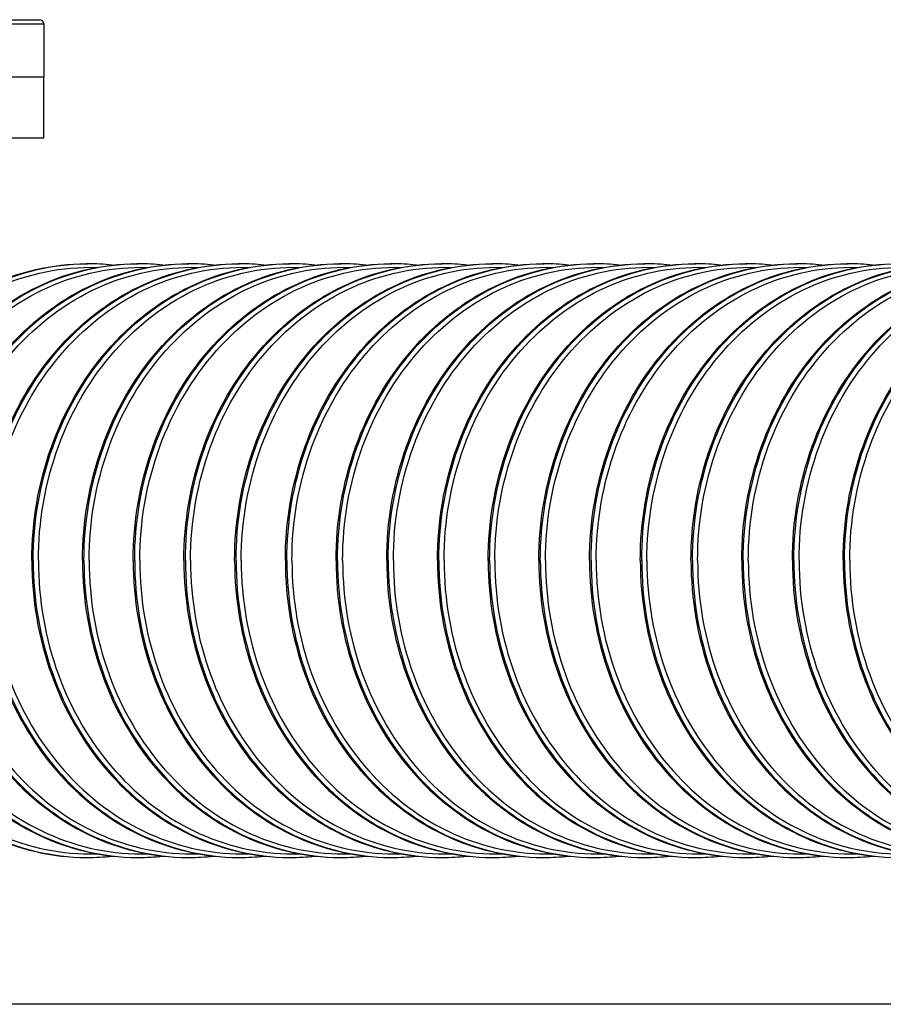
# Model space of a CAD drawing. Header units: metres. Extents: x 70279.8 to 70377.7, y 409251.8 to 409331.5.
# Tile 82 of 244: x 70313.044 to 70313.452, y 409309.35 to 409309.816. Entities that reach past the tile are written whole.
import ezdxf

# ---------------------------------------------------------------- set-up
doc = ezdxf.new("R2010")
doc.units = ezdxf.units.M
doc.layers.add('1_AXES', color=7, linetype='Continuous')

# ---------------------------------------------------------------- blocks, each defined once
blk = doc.blocks.new('PASS UNIT_20170322')
at = {"linetype": 'Continuous'}
for p, q in [((983.5, -551.62), (983.5, -191.62)), ((1012.5, -191.62), (1012.5, -551.62)), ((983.5, -551.62), (1012.5, -551.62)), ((643, -571.62), (643, -572.3)), ((924, -571.62), (924, -572.3)), ((643, -595.62), (643, -596.3)), ((924, -595.62), (924, -596.3)), ((643, -619.62), (643, -620.3)), ((924, -619.62), (924, -620.3)), ((643, -643.62), (643, -644.3)), ((924, -643.62), (924, -644.3)), ((643, -667.62), (643, -668.3)), ((924, -667.62), (924, -668.3)), ((643, -691.62), (643, -692.3)), ((924, -691.62), (924, -692.3)), ((643, -715.62), (643, -716.3)), ((924, -715.62), (924, -716.3)), ((643, -739.62), (643, -740.3)), ((924, -739.62), (924, -740.3)), ((643, -763.62), (643, -764.3)), ((924, -763.62), (924, -764.3)), ((643, -787.62), (643, -788.3)), ((924, -787.62), (924, -788.3)), ((643, -811.62), (643, -812.3)), ((924, -811.62), (924, -812.3)), ((643, -835.62), (643, -836.3)), ((924, -835.62), (924, -836.3)), ((643, -859.62), (643, -860.3)), ((924, -859.62), (924, -860.3)), ((643, -883.62), (643, -884.3)), ((924, -883.62), (924, -884.3)), ((643, -907.62), (643, -908.3)), ((924, -907.62), (924, -908.3)), ((643, -931.62), (643, -932.3)), ((924, -931.62), (924, -932.3))]:
    blk.add_line(p, q, dxfattribs=at)
for centre, radius, start, end in [((748.33, -572.3), 105.33, 179.6289, 180), ((749.11, -572.29), 106.11, 180.0047, 186.3212), ((817.89, -572.29), 106.11, 353.6788, 359.9953), ((818.67, -572.3), 105.33, 0, 0.3711), ((748.33, -596.3), 105.33, 179.6289, 180), ((749.11, -596.29), 106.11, 180.0047, 186.3212), ((817.89, -596.29), 106.11, 353.6788, 359.9953), ((818.67, -596.3), 105.33, 0, 0.3711), ((748.33, -620.3), 105.33, 179.6289, 180), ((818.67, -620.3), 105.33, 0, 0.3711), ((749.11, -620.29), 106.11, 180.0047, 186.3212), ((817.89, -620.29), 106.11, 353.6788, 359.9953), ((748.33, -644.3), 105.33, 179.6289, 180), ((749.11, -644.29), 106.11, 180.0047, 186.3212), ((817.89, -644.29), 106.11, 353.6788, 359.9953), ((818.67, -644.3), 105.33, 0, 0.3711), ((748.33, -668.3), 105.33, 179.6289, 180), ((749.11, -668.29), 106.11, 180.0047, 186.3213), ((817.89, -668.29), 106.11, 353.6787, 359.9953), ((818.67, -668.3), 105.33, 0, 0.3711), ((748.33, -692.3), 105.33, 179.6289, 180), ((749.11, -692.29), 106.11, 180.0047, 186.3213), ((817.89, -692.29), 106.11, 353.6787, 359.9953), ((818.67, -692.3), 105.33, 0, 0.3711), ((748.33, -716.3), 105.33, 179.6289, 180), ((749.11, -716.29), 106.11, 180.0047, 186.3213), ((817.89, -716.29), 106.11, 353.6787, 359.9953), ((818.67, -716.3), 105.33, 0, 0.3711), ((748.33, -740.3), 105.33, 179.6289, 180), ((749.11, -740.29), 106.11, 180.0047, 186.3212), ((817.89, -740.29), 106.11, 353.6788, 359.9953), ((818.67, -740.3), 105.33, 0, 0.3711), ((748.33, -764.3), 105.33, 179.6289, 180), ((818.67, -764.3), 105.33, 0, 0.3711), ((749.11, -764.29), 106.11, 180.0047, 186.3212), ((817.89, -764.29), 106.11, 353.6788, 359.9953), ((748.33, -788.3), 105.33, 179.6289, 180), ((749.11, -788.29), 106.11, 180.0047, 186.3212), ((817.89, -788.29), 106.11, 353.6788, 359.9953), ((818.67, -788.3), 105.33, 0, 0.3711), ((748.33, -812.3), 105.33, 179.6289, 180), ((749.11, -812.29), 106.11, 180.0047, 186.3212), ((817.89, -812.29), 106.11, 353.6788, 359.9953), ((818.67, -812.3), 105.33, 0, 0.3711), ((748.33, -836.3), 105.33, 179.6289, 180), ((749.11, -836.29), 106.11, 180.0047, 186.3212), ((817.89, -836.29), 106.11, 353.6787, 359.9953), ((818.67, -836.3), 105.33, 0, 0.3711), ((748.33, -860.3), 105.33, 179.6289, 180), ((749.11, -860.29), 106.11, 180.0047, 186.3212), ((817.89, -860.29), 106.11, 353.6787, 359.9953), ((818.67, -860.3), 105.33, 0, 0.3711), ((748.33, -884.3), 105.33, 179.6289, 180), ((749.11, -884.29), 106.11, 180.0047, 186.3212), ((817.89, -884.29), 106.11, 353.6787, 359.9953), ((818.67, -884.3), 105.33, 0, 0.3711), ((748.33, -908.3), 105.33, 179.6289, 180), ((749.11, -908.29), 106.11, 180.0047, 186.3213), ((817.89, -908.29), 106.11, 353.6787, 359.9953), ((818.67, -908.3), 105.33, 0, 0.3711), ((748.33, -932.3), 105.33, 179.6289, 180), ((818.67, -932.3), 105.33, 0, 0.3711), ((749.11, -932.29), 106.11, 180.0047, 186.3213), ((817.89, -932.29), 106.11, 353.6787, 359.9953)]:
    blk.add_arc(centre, radius, start, end, dxfattribs=at)
for points, knots in [([(783.5, -449.94), (765.31, -449.94), (729.26, -456), (682.73, -482.39), (650.74, -522.74), (643, -555.69), (643, -571.62)], [0, 0, 0, 0, 0.266328, 0.5234, 0.766782, 1, 1, 1, 1]), ([(783.5, -450.63), (765.38, -450.63), (729.45, -456.64), (683.02, -482.86), (651, -522.95), (643.11, -555.75), (643, -571.62)], [0, 0, 0, 0, 0.266265, 0.523336, 0.766772, 1, 1, 1, 1]), ([(783.5, -449.94), (801.69, -449.94), (837.74, -456), (884.27, -482.39), (916.26, -522.74), (924, -555.69), (924, -571.62)], [0, 0, 0, 0, 0.266328, 0.5234, 0.766782, 1, 1, 1, 1]), ([(783.5, -450.63), (801.62, -450.63), (837.55, -456.64), (883.98, -482.86), (916, -522.95), (923.89, -555.75), (924, -571.62)], [0, 0, 0, 0, 0.266265, 0.523336, 0.766772, 1, 1, 1, 1]), ([(783.5, -453.07), (765.23, -453.07), (729.03, -459.26), (682.54, -486.18), (651.11, -527.23), (644.24, -560.53), (644.74, -576.5)], [0, 0, 0, 0, 0.266619, 0.52369, 0.766814, 1, 1, 1, 1]), ([(783.5, -453.07), (801.77, -453.07), (837.97, -459.26), (884.46, -486.18), (915.89, -527.23), (922.76, -560.53), (922.26, -576.5)], [0, 0, 0, 0, 0.266619, 0.52369, 0.766814, 1, 1, 1, 1]), ([(783.5, -473.94), (765.31, -473.94), (729.26, -480), (682.73, -506.39), (650.74, -546.74), (643, -579.69), (643, -595.62)], [0, 0, 0, 0, 0.266328, 0.5234, 0.766782, 1, 1, 1, 1]), ([(783.5, -474.63), (765.38, -474.63), (729.45, -480.64), (683.02, -506.86), (651, -546.95), (643.11, -579.75), (643, -595.62)], [0, 0, 0, 0, 0.266265, 0.523336, 0.766772, 1, 1, 1, 1]), ([(783.5, -473.94), (801.69, -473.94), (837.74, -480), (884.27, -506.39), (916.26, -546.74), (924, -579.69), (924, -595.62)], [0, 0, 0, 0, 0.266328, 0.5234, 0.766782, 1, 1, 1, 1]), ([(783.5, -474.63), (801.62, -474.63), (837.55, -480.64), (883.98, -506.86), (916, -546.95), (923.89, -579.75), (924, -595.62)], [0, 0, 0, 0, 0.266265, 0.523336, 0.766772, 1, 1, 1, 1]), ([(783.5, -477.07), (765.23, -477.07), (729.03, -483.26), (682.54, -510.18), (651.11, -551.23), (644.24, -584.53), (644.74, -600.5)], [0, 0, 0, 0, 0.266619, 0.52369, 0.766814, 1, 1, 1, 1]), ([(783.5, -477.07), (801.77, -477.07), (837.97, -483.26), (884.46, -510.18), (915.89, -551.23), (922.76, -584.53), (922.26, -600.5)], [0, 0, 0, 0, 0.266619, 0.52369, 0.766814, 1, 1, 1, 1]), ([(783.5, -497.94), (765.31, -497.94), (729.26, -504), (682.73, -530.39), (650.74, -570.74), (643, -603.69), (643, -619.62)], [0, 0, 0, 0, 0.266328, 0.5234, 0.766782, 1, 1, 1, 1]), ([(783.5, -497.94), (801.69, -497.94), (837.74, -504), (884.27, -530.39), (916.26, -570.74), (924, -603.69), (924, -619.62)], [0, 0, 0, 0, 0.266328, 0.5234, 0.766782, 1, 1, 1, 1]), ([(783.5, -498.63), (765.38, -498.63), (729.45, -504.64), (683.02, -530.86), (651, -570.95), (643.11, -603.75), (643, -619.62)], [0, 0, 0, 0, 0.266265, 0.523336, 0.766772, 1, 1, 1, 1]), ([(783.5, -501.07), (765.23, -501.07), (729.03, -507.26), (682.54, -534.18), (651.11, -575.23), (644.24, -608.53), (644.74, -624.5)], [0, 0, 0, 0, 0.266619, 0.52369, 0.766814, 1, 1, 1, 1]), ([(783.5, -498.63), (801.62, -498.63), (837.55, -504.64), (883.98, -530.86), (916, -570.95), (923.89, -603.75), (924, -619.62)], [0, 0, 0, 0, 0.266265, 0.523336, 0.766772, 1, 1, 1, 1]), ([(783.5, -501.07), (801.77, -501.07), (837.97, -507.26), (884.46, -534.18), (915.89, -575.23), (922.76, -608.53), (922.26, -624.5)], [0, 0, 0, 0, 0.266619, 0.52369, 0.766814, 1, 1, 1, 1]), ([(783.5, -521.94), (765.31, -521.94), (729.26, -528), (682.73, -554.39), (650.74, -594.74), (643, -627.69), (643, -643.62)], [0, 0, 0, 0, 0.266328, 0.5234, 0.766782, 1, 1, 1, 1]), ([(783.5, -522.63), (765.38, -522.63), (729.45, -528.64), (683.02, -554.86), (651, -594.95), (643.11, -627.75), (643, -643.62)], [0, 0, 0, 0, 0.266265, 0.523336, 0.766772, 1, 1, 1, 1]), ([(783.5, -525.07), (765.23, -525.07), (729.03, -531.26), (682.54, -558.18), (651.11, -599.23), (644.24, -632.53), (644.74, -648.5)], [0, 0, 0, 0, 0.266619, 0.52369, 0.766814, 1, 1, 1, 1]), ([(783.5, -521.94), (801.69, -521.94), (837.74, -528), (884.27, -554.39), (916.26, -594.74), (924, -627.69), (924, -643.62)], [0, 0, 0, 0, 0.266328, 0.5234, 0.766782, 1, 1, 1, 1]), ([(783.5, -522.63), (801.62, -522.63), (837.55, -528.64), (883.98, -554.86), (916, -594.95), (923.89, -627.75), (924, -643.62)], [0, 0, 0, 0, 0.266265, 0.523336, 0.766772, 1, 1, 1, 1]), ([(783.5, -525.07), (801.77, -525.07), (837.97, -531.26), (884.46, -558.18), (915.89, -599.23), (922.76, -632.53), (922.26, -648.5)], [0, 0, 0, 0, 0.266619, 0.52369, 0.766814, 1, 1, 1, 1]), ([(783.5, -545.94), (765.31, -545.94), (729.26, -552), (682.73, -578.39), (650.74, -618.74), (643, -651.69), (643, -667.62)], [0, 0, 0, 0, 0.266328, 0.5234, 0.766782, 1, 1, 1, 1]), ([(783.5, -546.63), (765.38, -546.63), (729.45, -552.64), (683.02, -578.86), (651, -618.95), (643.11, -651.75), (643, -667.62)], [0, 0, 0, 0, 0.266265, 0.523336, 0.766772, 1, 1, 1, 1]), ([(783.5, -549.07), (765.23, -549.07), (729.03, -555.26), (682.54, -582.18), (651.11, -623.23), (644.24, -656.53), (644.74, -672.5)], [0, 0, 0, 0, 0.266619, 0.52369, 0.766814, 1, 1, 1, 1]), ([(783.5, -545.94), (801.69, -545.94), (837.74, -552), (884.27, -578.39), (916.26, -618.74), (924, -651.69), (924, -667.62)], [0, 0, 0, 0, 0.266328, 0.5234, 0.766782, 1, 1, 1, 1]), ([(783.5, -546.63), (801.62, -546.63), (837.55, -552.64), (883.98, -578.86), (916, -618.95), (923.89, -651.75), (924, -667.62)], [0, 0, 0, 0, 0.266265, 0.523336, 0.766772, 1, 1, 1, 1]), ([(783.5, -549.07), (801.77, -549.07), (837.97, -555.26), (884.46, -582.18), (915.89, -623.23), (922.76, -656.53), (922.26, -672.5)], [0, 0, 0, 0, 0.266619, 0.52369, 0.766814, 1, 1, 1, 1]), ([(783.5, -569.94), (765.31, -569.94), (729.26, -576), (682.73, -602.39), (650.74, -642.74), (643, -675.69), (643, -691.62)], [0, 0, 0, 0, 0.266328, 0.5234, 0.766782, 1, 1, 1, 1]), ([(783.5, -570.63), (765.38, -570.63), (729.45, -576.64), (683.02, -602.86), (651, -642.95), (643.11, -675.75), (643, -691.62)], [0, 0, 0, 0, 0.266265, 0.523336, 0.766772, 1, 1, 1, 1]), ([(783.5, -573.07), (765.23, -573.07), (729.03, -579.26), (682.54, -606.18), (651.11, -647.23), (644.24, -680.53), (644.74, -696.5)], [0, 0, 0, 0, 0.266619, 0.52369, 0.766814, 1, 1, 1, 1]), ([(783.5, -569.94), (801.69, -569.94), (837.74, -576), (884.27, -602.39), (916.26, -642.74), (924, -675.69), (924, -691.62)], [0, 0, 0, 0, 0.266328, 0.5234, 0.766782, 1, 1, 1, 1]), ([(783.5, -570.63), (801.62, -570.63), (837.55, -576.64), (883.98, -602.86), (916, -642.95), (923.89, -675.75), (924, -691.62)], [0, 0, 0, 0, 0.266265, 0.523336, 0.766772, 1, 1, 1, 1]), ([(783.5, -573.07), (801.77, -573.07), (837.97, -579.26), (884.46, -606.18), (915.89, -647.23), (922.76, -680.53), (922.26, -696.5)], [0, 0, 0, 0, 0.266619, 0.52369, 0.766814, 1, 1, 1, 1]), ([(783.5, -593.94), (765.31, -593.94), (729.26, -600), (682.73, -626.39), (650.74, -666.74), (643, -699.69), (643, -715.62)], [0, 0, 0, 0, 0.266328, 0.5234, 0.766782, 1, 1, 1, 1]), ([(783.5, -594.63), (765.38, -594.63), (729.45, -600.64), (683.02, -626.86), (651, -666.95), (643.11, -699.75), (643, -715.62)], [0, 0, 0, 0, 0.266265, 0.523336, 0.766772, 1, 1, 1, 1]), ([(783.5, -593.94), (801.69, -593.94), (837.74, -600), (884.27, -626.39), (916.26, -666.74), (924, -699.69), (924, -715.62)], [0, 0, 0, 0, 0.266328, 0.5234, 0.766782, 1, 1, 1, 1]), ([(783.5, -594.63), (801.62, -594.63), (837.55, -600.64), (883.98, -626.86), (916, -666.95), (923.89, -699.75), (924, -715.62)], [0, 0, 0, 0, 0.266265, 0.523336, 0.766772, 1, 1, 1, 1]), ([(783.5, -597.07), (765.23, -597.07), (729.03, -603.26), (682.54, -630.18), (651.11, -671.23), (644.24, -704.53), (644.74, -720.5)], [0, 0, 0, 0, 0.266619, 0.52369, 0.766814, 1, 1, 1, 1]), ([(783.5, -597.07), (801.77, -597.07), (837.97, -603.26), (884.46, -630.18), (915.89, -671.23), (922.76, -704.53), (922.26, -720.5)], [0, 0, 0, 0, 0.266619, 0.52369, 0.766814, 1, 1, 1, 1]), ([(783.5, -617.94), (765.31, -617.94), (729.26, -624), (682.73, -650.39), (650.74, -690.74), (643, -723.69), (643, -739.62)], [0, 0, 0, 0, 0.266328, 0.5234, 0.766782, 1, 1, 1, 1]), ([(783.5, -618.63), (765.38, -618.63), (729.45, -624.64), (683.02, -650.86), (651, -690.95), (643.11, -723.75), (643, -739.62)], [0, 0, 0, 0, 0.266265, 0.523336, 0.766772, 1, 1, 1, 1]), ([(783.5, -617.94), (801.69, -617.94), (837.74, -624), (884.27, -650.39), (916.26, -690.74), (924, -723.69), (924, -739.62)], [0, 0, 0, 0, 0.266328, 0.5234, 0.766782, 1, 1, 1, 1]), ([(783.5, -618.63), (801.62, -618.63), (837.55, -624.64), (883.98, -650.86), (916, -690.95), (923.89, -723.75), (924, -739.62)], [0, 0, 0, 0, 0.266265, 0.523336, 0.766772, 1, 1, 1, 1]), ([(783.5, -621.07), (765.23, -621.07), (729.03, -627.26), (682.54, -654.18), (651.11, -695.23), (644.24, -728.53), (644.74, -744.5)], [0, 0, 0, 0, 0.266619, 0.52369, 0.766814, 1, 1, 1, 1]), ([(783.5, -621.07), (801.77, -621.07), (837.97, -627.26), (884.46, -654.18), (915.89, -695.23), (922.76, -728.53), (922.26, -744.5)], [0, 0, 0, 0, 0.266619, 0.52369, 0.766814, 1, 1, 1, 1]), ([(783.5, -641.94), (765.31, -641.94), (729.26, -648), (682.73, -674.39), (650.74, -714.74), (643, -747.69), (643, -763.62)], [0, 0, 0, 0, 0.266328, 0.5234, 0.766782, 1, 1, 1, 1]), ([(783.5, -642.63), (765.38, -642.63), (729.45, -648.64), (683.02, -674.86), (651, -714.95), (643.11, -747.75), (643, -763.62)], [0, 0, 0, 0, 0.266265, 0.523336, 0.766772, 1, 1, 1, 1]), ([(783.5, -641.94), (801.69, -641.94), (837.74, -648), (884.27, -674.39), (916.26, -714.74), (924, -747.69), (924, -763.62)], [0, 0, 0, 0, 0.266328, 0.5234, 0.766782, 1, 1, 1, 1]), ([(783.5, -642.63), (801.62, -642.63), (837.55, -648.64), (883.98, -674.86), (916, -714.95), (923.89, -747.75), (924, -763.62)], [0, 0, 0, 0, 0.266265, 0.523336, 0.766772, 1, 1, 1, 1]), ([(783.5, -645.07), (765.23, -645.07), (729.03, -651.26), (682.54, -678.18), (651.11, -719.23), (644.24, -752.53), (644.74, -768.5)], [0, 0, 0, 0, 0.266619, 0.52369, 0.766814, 1, 1, 1, 1]), ([(783.5, -645.07), (801.77, -645.07), (837.97, -651.26), (884.46, -678.18), (915.89, -719.23), (922.76, -752.53), (922.26, -768.5)], [0, 0, 0, 0, 0.266619, 0.52369, 0.766814, 1, 1, 1, 1]), ([(783.5, -665.94), (765.31, -665.94), (729.26, -672), (682.73, -698.39), (650.74, -738.74), (643, -771.69), (643, -787.62)], [0, 0, 0, 0, 0.266328, 0.5234, 0.766782, 1, 1, 1, 1]), ([(783.5, -665.94), (801.69, -665.94), (837.74, -672), (884.27, -698.39), (916.26, -738.74), (924, -771.69), (924, -787.62)], [0, 0, 0, 0, 0.266328, 0.5234, 0.766782, 1, 1, 1, 1]), ([(783.5, -666.63), (765.38, -666.63), (729.45, -672.64), (683.02, -698.86), (651, -738.95), (643.11, -771.75), (643, -787.62)], [0, 0, 0, 0, 0.266265, 0.523336, 0.766772, 1, 1, 1, 1]), ([(783.5, -669.07), (765.23, -669.07), (729.03, -675.26), (682.54, -702.18), (651.11, -743.23), (644.24, -776.53), (644.74, -792.5)], [0, 0, 0, 0, 0.266619, 0.52369, 0.766814, 1, 1, 1, 1]), ([(783.5, -666.63), (801.62, -666.63), (837.55, -672.64), (883.98, -698.86), (916, -738.95), (923.89, -771.75), (924, -787.62)], [0, 0, 0, 0, 0.266265, 0.523336, 0.766772, 1, 1, 1, 1]), ([(783.5, -669.07), (801.77, -669.07), (837.97, -675.26), (884.46, -702.18), (915.89, -743.23), (922.76, -776.53), (922.26, -792.5)], [0, 0, 0, 0, 0.266619, 0.52369, 0.766814, 1, 1, 1, 1]), ([(783.5, -689.94), (765.31, -689.94), (729.26, -696), (682.73, -722.39), (650.74, -762.74), (643, -795.69), (643, -811.62)], [0, 0, 0, 0, 0.266328, 0.5234, 0.766782, 1, 1, 1, 1]), ([(783.5, -690.63), (765.38, -690.63), (729.45, -696.64), (683.02, -722.86), (651, -762.95), (643.11, -795.75), (643, -811.62)], [0, 0, 0, 0, 0.266265, 0.523336, 0.766772, 1, 1, 1, 1]), ([(783.5, -693.07), (765.23, -693.07), (729.03, -699.26), (682.54, -726.18), (651.11, -767.23), (644.24, -800.53), (644.74, -816.5)], [0, 0, 0, 0, 0.266619, 0.52369, 0.766814, 1, 1, 1, 1]), ([(783.5, -689.94), (801.69, -689.94), (837.74, -696), (884.27, -722.39), (916.26, -762.74), (924, -795.69), (924, -811.62)], [0, 0, 0, 0, 0.266328, 0.5234, 0.766782, 1, 1, 1, 1]), ([(783.5, -690.63), (801.62, -690.63), (837.55, -696.64), (883.98, -722.86), (916, -762.95), (923.89, -795.75), (924, -811.62)], [0, 0, 0, 0, 0.266265, 0.523336, 0.766772, 1, 1, 1, 1]), ([(783.5, -693.07), (801.77, -693.07), (837.97, -699.26), (884.46, -726.18), (915.89, -767.23), (922.76, -800.53), (922.26, -816.5)], [0, 0, 0, 0, 0.266619, 0.52369, 0.766814, 1, 1, 1, 1]), ([(783.5, -713.94), (765.31, -713.94), (729.26, -720), (682.73, -746.39), (650.74, -786.74), (643, -819.69), (643, -835.62)], [0, 0, 0, 0, 0.266328, 0.5234, 0.766782, 1, 1, 1, 1]), ([(783.5, -714.63), (765.38, -714.63), (729.45, -720.64), (683.02, -746.86), (651, -786.95), (643.11, -819.75), (643, -835.62)], [0, 0, 0, 0, 0.266265, 0.523336, 0.766772, 1, 1, 1, 1]), ([(783.5, -717.07), (765.23, -717.07), (729.03, -723.26), (682.54, -750.18), (651.11, -791.23), (644.24, -824.53), (644.74, -840.5)], [0, 0, 0, 0, 0.266619, 0.52369, 0.766814, 1, 1, 1, 1]), ([(783.5, -713.94), (801.69, -713.94), (837.74, -720), (884.27, -746.39), (916.26, -786.74), (924, -819.69), (924, -835.62)], [0, 0, 0, 0, 0.266328, 0.5234, 0.766782, 1, 1, 1, 1]), ([(783.5, -714.63), (801.62, -714.63), (837.55, -720.64), (883.98, -746.86), (916, -786.95), (923.89, -819.75), (924, -835.62)], [0, 0, 0, 0, 0.266265, 0.523336, 0.766772, 1, 1, 1, 1]), ([(783.5, -717.07), (801.77, -717.07), (837.97, -723.26), (884.46, -750.18), (915.89, -791.23), (922.76, -824.53), (922.26, -840.5)], [0, 0, 0, 0, 0.266619, 0.52369, 0.766814, 1, 1, 1, 1]), ([(783.5, -737.94), (765.31, -737.94), (729.26, -744), (682.73, -770.39), (650.74, -810.74), (643, -843.69), (643, -859.62)], [0, 0, 0, 0, 0.266328, 0.5234, 0.766782, 1, 1, 1, 1]), ([(783.5, -738.63), (765.38, -738.63), (729.45, -744.64), (683.02, -770.86), (651, -810.95), (643.11, -843.75), (643, -859.62)], [0, 0, 0, 0, 0.266265, 0.523336, 0.766772, 1, 1, 1, 1]), ([(783.5, -737.94), (801.69, -737.94), (837.74, -744), (884.27, -770.39), (916.26, -810.74), (924, -843.69), (924, -859.62)], [0, 0, 0, 0, 0.266328, 0.5234, 0.766782, 1, 1, 1, 1]), ([(783.5, -738.63), (801.62, -738.63), (837.55, -744.64), (883.98, -770.86), (916, -810.95), (923.89, -843.75), (924, -859.62)], [0, 0, 0, 0, 0.266265, 0.523336, 0.766772, 1, 1, 1, 1]), ([(783.5, -741.07), (765.23, -741.07), (729.03, -747.26), (682.54, -774.18), (651.11, -815.23), (644.24, -848.53), (644.74, -864.5)], [0, 0, 0, 0, 0.266619, 0.52369, 0.766814, 1, 1, 1, 1]), ([(783.5, -741.07), (801.77, -741.07), (837.97, -747.26), (884.46, -774.18), (915.89, -815.23), (922.76, -848.53), (922.26, -864.5)], [0, 0, 0, 0, 0.266619, 0.52369, 0.766814, 1, 1, 1, 1]), ([(783.5, -761.94), (765.31, -761.94), (729.26, -768), (682.73, -794.39), (650.74, -834.74), (643, -867.69), (643, -883.62)], [0, 0, 0, 0, 0.266328, 0.5234, 0.766782, 1, 1, 1, 1]), ([(783.5, -762.63), (765.38, -762.63), (729.45, -768.64), (683.02, -794.86), (651, -834.95), (643.11, -867.75), (643, -883.62)], [0, 0, 0, 0, 0.266265, 0.523336, 0.766772, 1, 1, 1, 1]), ([(783.5, -761.94), (801.69, -761.94), (837.74, -768), (884.27, -794.39), (916.26, -834.74), (924, -867.69), (924, -883.62)], [0, 0, 0, 0, 0.266328, 0.5234, 0.766782, 1, 1, 1, 1]), ([(783.5, -762.63), (801.62, -762.63), (837.55, -768.64), (883.98, -794.86), (916, -834.95), (923.89, -867.75), (924, -883.62)], [0, 0, 0, 0, 0.266265, 0.523336, 0.766772, 1, 1, 1, 1]), ([(783.5, -765.07), (765.23, -765.07), (729.03, -771.26), (682.54, -798.18), (651.11, -839.23), (644.24, -872.53), (644.74, -888.5)], [0, 0, 0, 0, 0.266619, 0.52369, 0.766814, 1, 1, 1, 1]), ([(783.5, -765.07), (801.77, -765.07), (837.97, -771.26), (884.46, -798.18), (915.89, -839.23), (922.76, -872.53), (922.26, -888.5)], [0, 0, 0, 0, 0.266619, 0.52369, 0.766814, 1, 1, 1, 1]), ([(783.5, -785.94), (765.31, -785.94), (729.26, -792), (682.73, -818.39), (650.74, -858.74), (643, -891.69), (643, -907.62)], [0, 0, 0, 0, 0.266328, 0.5234, 0.766782, 1, 1, 1, 1]), ([(783.5, -786.63), (765.38, -786.63), (729.45, -792.64), (683.02, -818.86), (651, -858.95), (643.11, -891.75), (643, -907.62)], [0, 0, 0, 0, 0.266265, 0.523336, 0.766772, 1, 1, 1, 1]), ([(783.5, -785.94), (801.69, -785.94), (837.74, -792), (884.27, -818.39), (916.26, -858.74), (924, -891.69), (924, -907.62)], [0, 0, 0, 0, 0.266328, 0.5234, 0.766782, 1, 1, 1, 1]), ([(783.5, -786.63), (801.62, -786.63), (837.55, -792.64), (883.98, -818.86), (916, -858.95), (923.89, -891.75), (924, -907.62)], [0, 0, 0, 0, 0.266265, 0.523336, 0.766772, 1, 1, 1, 1]), ([(783.5, -789.07), (765.23, -789.07), (729.03, -795.26), (682.54, -822.18), (651.11, -863.23), (644.24, -896.53), (644.74, -912.5)], [0, 0, 0, 0, 0.266619, 0.52369, 0.766814, 1, 1, 1, 1]), ([(783.5, -789.07), (801.77, -789.07), (837.97, -795.26), (884.46, -822.18), (915.89, -863.23), (922.76, -896.53), (922.26, -912.5)], [0, 0, 0, 0, 0.266619, 0.52369, 0.766814, 1, 1, 1, 1]), ([(783.5, -809.94), (765.31, -809.94), (729.26, -816), (682.73, -842.39), (650.74, -882.74), (643, -915.69), (643, -931.62)], [0, 0, 0, 0, 0.266328, 0.5234, 0.766782, 1, 1, 1, 1]), ([(783.5, -810.63), (765.38, -810.63), (729.45, -816.64), (683.02, -842.86), (651, -882.95), (643.11, -915.75), (643, -931.62)], [0, 0, 0, 0, 0.266265, 0.523336, 0.766772, 1, 1, 1, 1]), ([(783.5, -809.94), (801.69, -809.94), (837.74, -816), (884.27, -842.39), (916.26, -882.74), (924, -915.69), (924, -931.62)], [0, 0, 0, 0, 0.266328, 0.5234, 0.766782, 1, 1, 1, 1]), ([(783.5, -810.63), (801.62, -810.63), (837.55, -816.64), (883.98, -842.86), (916, -882.95), (923.89, -915.75), (924, -931.62)], [0, 0, 0, 0, 0.266265, 0.523336, 0.766772, 1, 1, 1, 1]), ([(783.5, -813.07), (765.23, -813.07), (729.03, -819.26), (682.54, -846.18), (651.11, -887.23), (644.24, -920.53), (644.74, -936.5)], [0, 0, 0, 0, 0.266619, 0.52369, 0.766814, 1, 1, 1, 1]), ([(783.5, -813.07), (801.77, -813.07), (837.97, -819.26), (884.46, -846.18), (915.89, -887.23), (922.76, -920.53), (922.26, -936.5)], [0, 0, 0, 0, 0.266619, 0.52369, 0.766814, 1, 1, 1, 1]), ([(783.5, -833.94), (765.31, -833.94), (729.26, -840), (682.73, -866.39), (650.74, -906.74), (643, -939.69), (643, -955.62)], [0, 0, 0, 0, 0.266328, 0.5234, 0.766782, 1, 1, 1, 1]), ([(783.5, -833.94), (801.69, -833.94), (837.74, -840), (884.27, -866.39), (916.26, -906.74), (924, -939.69), (924, -955.62)], [0, 0, 0, 0, 0.266328, 0.5234, 0.766782, 1, 1, 1, 1]), ([(783.5, -834.63), (765.38, -834.63), (729.45, -840.64), (683.02, -866.86), (651, -906.95), (643.11, -939.75), (643, -955.62)], [0, 0, 0, 0, 0.266265, 0.523336, 0.766772, 1, 1, 1, 1]), ([(783.5, -837.07), (765.23, -837.07), (729.03, -843.26), (682.54, -870.18), (651.11, -911.23), (644.24, -944.53), (644.74, -960.5)], [0, 0, 0, 0, 0.266619, 0.52369, 0.766814, 1, 1, 1, 1]), ([(783.5, -834.63), (801.62, -834.63), (837.55, -840.64), (883.98, -866.86), (916, -906.95), (923.89, -939.75), (924, -955.62)], [0, 0, 0, 0, 0.266265, 0.523336, 0.766772, 1, 1, 1, 1]), ([(783.5, -837.07), (801.77, -837.07), (837.97, -843.26), (884.46, -870.18), (915.89, -911.23), (922.76, -944.53), (922.26, -960.5)], [0, 0, 0, 0, 0.266619, 0.52369, 0.766814, 1, 1, 1, 1]), ([(783.5, -857.94), (765.31, -857.94), (729.26, -864), (682.73, -890.39), (650.74, -930.74), (643, -963.69), (643, -979.62)], [0, 0, 0, 0, 0.266328, 0.5234, 0.766782, 1, 1, 1, 1]), ([(783.5, -858.63), (765.38, -858.63), (729.45, -864.64), (683.02, -890.86), (651, -930.95), (643.11, -963.75), (643, -979.62)], [0, 0, 0, 0, 0.266265, 0.523336, 0.766772, 1, 1, 1, 1]), ([(783.5, -861.07), (765.23, -861.07), (729.03, -867.26), (682.54, -894.18), (651.11, -935.23), (644.24, -968.53), (644.74, -984.5)], [0, 0, 0, 0, 0.266619, 0.52369, 0.766814, 1, 1, 1, 1]), ([(783.5, -857.94), (801.69, -857.94), (837.74, -864), (884.27, -890.39), (916.26, -930.74), (924, -963.69), (924, -979.62)], [0, 0, 0, 0, 0.266328, 0.5234, 0.766782, 1, 1, 1, 1]), ([(783.5, -858.63), (801.62, -858.63), (837.55, -864.64), (883.98, -890.86), (916, -930.95), (923.89, -963.75), (924, -979.62)], [0, 0, 0, 0, 0.266265, 0.523336, 0.766772, 1, 1, 1, 1]), ([(783.5, -861.07), (801.77, -861.07), (837.97, -867.26), (884.46, -894.18), (915.89, -935.23), (922.76, -968.53), (922.26, -984.5)], [0, 0, 0, 0, 0.266619, 0.52369, 0.766814, 1, 1, 1, 1]), ([(783.5, -881.94), (765.31, -881.94), (729.26, -888), (682.73, -914.39), (650.74, -954.74), (643, -987.69), (643, -1003.62)], [0, 0, 0, 0, 0.266328, 0.5234, 0.766782, 1, 1, 1, 1]), ([(783.5, -882.63), (765.38, -882.63), (729.45, -888.64), (683.02, -914.86), (651, -954.95), (643.11, -987.75), (643, -1003.62)], [0, 0, 0, 0, 0.266265, 0.523336, 0.766772, 1, 1, 1, 1]), ([(783.5, -885.07), (765.23, -885.07), (729.03, -891.26), (682.54, -918.18), (651.11, -959.23), (644.24, -992.53), (644.74, -1008.5)], [0, 0, 0, 0, 0.266619, 0.52369, 0.766814, 1, 1, 1, 1]), ([(783.5, -881.94), (801.69, -881.94), (837.74, -888), (884.27, -914.39), (916.26, -954.74), (924, -987.69), (924, -1003.62)], [0, 0, 0, 0, 0.266328, 0.5234, 0.766782, 1, 1, 1, 1]), ([(783.5, -882.63), (801.62, -882.63), (837.55, -888.64), (883.98, -914.86), (916, -954.95), (923.89, -987.75), (924, -1003.62)], [0, 0, 0, 0, 0.266265, 0.523336, 0.766772, 1, 1, 1, 1]), ([(783.5, -885.07), (801.77, -885.07), (837.97, -891.26), (884.46, -918.18), (915.89, -959.23), (922.76, -992.53), (922.26, -1008.5)], [0, 0, 0, 0, 0.266619, 0.52369, 0.766814, 1, 1, 1, 1]), ([(783.5, -905.94), (765.31, -905.94), (729.26, -912), (682.73, -938.39), (650.74, -978.74), (643, -1011.69), (643, -1027.62)], [0, 0, 0, 0, 0.266328, 0.5234, 0.766782, 1, 1, 1, 1]), ([(783.5, -906.63), (765.38, -906.63), (729.45, -912.64), (683.02, -938.86), (651, -978.95), (643.11, -1011.75), (643, -1027.62)], [0, 0, 0, 0, 0.266265, 0.523336, 0.766772, 1, 1, 1, 1]), ([(783.5, -905.94), (801.69, -905.94), (837.74, -912), (884.27, -938.39), (916.26, -978.74), (924, -1011.69), (924, -1027.62)], [0, 0, 0, 0, 0.266328, 0.5234, 0.766782, 1, 1, 1, 1]), ([(783.5, -906.63), (801.62, -906.63), (837.55, -912.64), (883.98, -938.86), (916, -978.95), (923.89, -1011.75), (924, -1027.62)], [0, 0, 0, 0, 0.266265, 0.523336, 0.766772, 1, 1, 1, 1]), ([(783.5, -909.07), (765.23, -909.07), (729.03, -915.26), (682.54, -942.18), (651.11, -983.23), (644.24, -1016.53), (644.74, -1032.5)], [0, 0, 0, 0, 0.266619, 0.52369, 0.766814, 1, 1, 1, 1]), ([(783.5, -909.07), (801.77, -909.07), (837.97, -915.26), (884.46, -942.18), (915.89, -983.23), (922.76, -1016.53), (922.26, -1032.5)], [0, 0, 0, 0, 0.266619, 0.52369, 0.766814, 1, 1, 1, 1]), ([(783.5, -929.94), (765.31, -929.94), (729.26, -936), (682.73, -962.39), (650.74, -1002.74), (643, -1035.69), (643, -1051.62)], [0, 0, 0, 0, 0.266328, 0.5234, 0.766782, 1, 1, 1, 1]), ([(783.5, -930.63), (765.38, -930.63), (729.45, -936.64), (683.02, -962.86), (651, -1002.95), (643.11, -1035.75), (643, -1051.62)], [0, 0, 0, 0, 0.266265, 0.523336, 0.766772, 1, 1, 1, 1]), ([(783.5, -929.94), (801.69, -929.94), (837.74, -936), (884.27, -962.39), (916.26, -1002.74), (924, -1035.69), (924, -1051.62)], [0, 0, 0, 0, 0.266328, 0.5234, 0.766782, 1, 1, 1, 1]), ([(783.5, -930.63), (801.62, -930.63), (837.55, -936.64), (883.98, -962.86), (916, -1002.95), (923.89, -1035.75), (924, -1051.62)], [0, 0, 0, 0, 0.266265, 0.523336, 0.766772, 1, 1, 1, 1]), ([(783.5, -933.07), (765.23, -933.07), (729.03, -939.26), (682.54, -966.18), (651.11, -1007.23), (644.24, -1040.53), (644.74, -1056.5)], [0, 0, 0, 0, 0.266619, 0.52369, 0.766814, 1, 1, 1, 1]), ([(783.5, -933.07), (801.77, -933.07), (837.97, -939.26), (884.46, -966.18), (915.89, -1007.23), (922.76, -1040.53), (922.26, -1056.5)], [0, 0, 0, 0, 0.266619, 0.52369, 0.766814, 1, 1, 1, 1])]:
    blk.add_open_spline(points, degree=3, knots=knots, dxfattribs=at)
at = {"layer": '1_AXES', "linetype": 'Continuous'}
for p, q in [((1037.5, -191.62), (1037.5, -551.62)), ((1039.5, -193.62), (1039.5, -549.62)), ((1037.5, -551.62), (1012.5, -551.62))]:
    blk.add_line(p, q, dxfattribs=at)
blk.add_arc((1037.5, -549.62), 2, 270, 0, dxfattribs=at)

msp = doc.modelspace()

# ---------------------------------------------------------------- linework, layer by layer
msp.add_line((70319.74, 409309.35), (70308.975, 409309.35))

# ---------------------------------------------------------------- block references
at = {"xscale": 0.001, "yscale": 0.001, "zscale": 0.001, "rotation": 90}
msp.add_blockref('PASS UNIT_20170322', (70312.50338, 409308.77649), dxfattribs=at)

doc.saveas('drawing.dxf')
